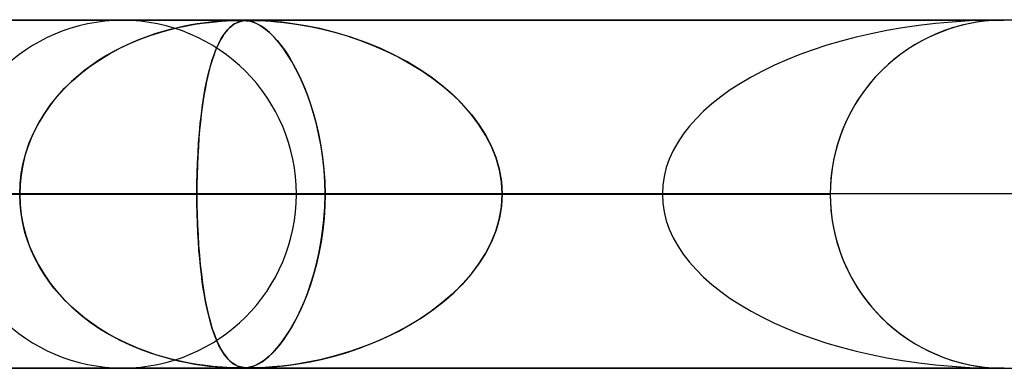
# Model space of a CAD drawing. Header units: millimetres. Extents: x -625 to 625, y -732 to 732.
# Tile 18 of 31: x -28 to 0, y 721 to 732. Entities that reach past the tile are written whole.
import ezdxf

# ---------------------------------------------------------------- set-up
doc = ezdxf.new("R2010")
doc.units = ezdxf.units.MM
doc.layers.add('HIDDEN', color=7, linetype='Continuous')
doc.layers.add('THICK', color=7, linetype='Continuous')

msp = doc.modelspace()

# ---------------------------------------------------------------- linework, layer by layer
at = {"layer": 'HIDDEN'}
for p, q in [((-431.662, 731.49), (0, 731.49)), ((0, 731.49), (-431.662, 731.49)), ((-0.331, 731.48), (-414.007, 731.48)), ((-23.479, 731.326), (-23.248, 731.367)), ((-23.183, 731.378), (-23.36, 731.348)), ((-23.248, 731.367), (-23.036, 731.399)), ((-23.019, 731.402), (-23.183, 731.378)), ((-23.036, 731.399), (-22.841, 731.424)), ((-22.87, 731.421), (-23.019, 731.402)), ((-22.735, 731.436), (-22.87, 731.421)), ((-22.841, 731.424), (-22.659, 731.443)), ((-22.605, 731.448), (-22.735, 731.436)), ((-22.659, 731.443), (-22.491, 731.457)), ((-22.468, 731.459), (-22.605, 731.448)), ((-22.491, 731.457), (-22.341, 731.467)), ((-22.333, 731.468), (-22.468, 731.459)), ((-22.341, 731.467), (-22.215, 731.474)), ((-22.209, 731.474), (-22.333, 731.468)), ((-22.215, 731.474), (-22.113, 731.478)), ((-22.108, 731.478), (-22.209, 731.474)), ((-22.185, 731.326), (-22.126, 731.367)), ((-22.109, 731.378), (-22.155, 731.348)), ((-22.126, 731.367), (-22.07, 731.399)), ((-22.113, 731.478), (-22.029, 731.479)), ((-22.066, 731.402), (-22.109, 731.378)), ((-22.027, 731.479), (-22.108, 731.478)), ((-22.07, 731.399), (-22.017, 731.424)), ((-22.025, 731.421), (-22.066, 731.402)), ((-22.029, 731.479), (-21.958, 731.48)), ((-21.958, 731.48), (-22.027, 731.479)), ((-21.987, 731.436), (-22.025, 731.421)), ((-22.017, 731.424), (-21.964, 731.443)), ((-21.947, 731.448), (-21.987, 731.436)), ((-21.964, 731.443), (-21.911, 731.457)), ((-21.896, 731.479), (-21.958, 731.48)), ((-21.953, 731.48), (-21.887, 731.479)), ((-21.903, 731.459), (-21.947, 731.448)), ((-21.911, 731.457), (-21.858, 731.467)), ((-21.854, 731.468), (-21.903, 731.459)), ((-21.84, 731.478), (-21.896, 731.479)), ((-21.887, 731.479), (-21.828, 731.477)), ((-21.858, 731.467), (-21.805, 731.474)), ((-21.802, 731.474), (-21.854, 731.468)), ((-21.785, 731.474), (-21.84, 731.478)), ((-21.828, 731.477), (-21.772, 731.472)), ((-21.805, 731.474), (-21.753, 731.478)), ((-21.75, 731.478), (-21.802, 731.474)), ((-21.723, 731.466), (-21.785, 731.474)), ((-21.772, 731.472), (-21.718, 731.465)), ((-21.753, 731.478), (-21.698, 731.479)), ((-21.696, 731.479), (-21.75, 731.478)), ((-21.649, 731.452), (-21.723, 731.466)), ((-21.718, 731.465), (-21.663, 731.455)), ((-21.698, 731.479), (-21.636, 731.48)), ((-21.636, 731.48), (-21.696, 731.479)), ((-21.663, 731.455), (-21.604, 731.439)), ((-21.564, 731.426), (-21.649, 731.452)), ((-21.636, 731.48), (-21.559, 731.479)), ((-21.564, 731.479), (-21.636, 731.48)), ((-21.604, 731.439), (-21.542, 731.418)), ((-21.481, 731.478), (-21.564, 731.479)), ((-21.467, 731.386), (-21.564, 731.426)), ((-21.559, 731.479), (-21.465, 731.477)), ((-21.542, 731.418), (-21.475, 731.39)), ((-21.374, 731.474), (-21.481, 731.478)), ((-21.475, 731.39), (-21.4, 731.351)), ((-21.358, 731.327), (-21.467, 731.386)), ((-21.465, 731.477), (-21.354, 731.473)), ((-21.226, 731.466), (-21.374, 731.474)), ((-21.354, 731.473), (-21.224, 731.466)), ((-21.021, 731.452), (-21.226, 731.466)), ((-21.224, 731.466), (-21.07, 731.456)), ((-21.07, 731.456), (-20.893, 731.441)), ((-20.755, 731.426), (-21.021, 731.452)), ((-20.893, 731.441), (-20.695, 731.42)), ((-20.435, 731.386), (-20.755, 731.426)), ((-20.695, 731.42), (-20.474, 731.392)), ((-20.474, 731.392), (-20.224, 731.354)), ((-20.067, 731.326), (-20.435, 731.386)), ((-20.224, 731.354), (-19.94, 731.303)), ((-1.034, 731.382), (-1.264, 731.328)), ((-0.802, 731.425), (-1.034, 731.382)), ((-0.571, 731.457), (-0.802, 731.425)), ((-0.341, 731.478), (-0.571, 731.457)), ((-0.113, 731.489), (-0.341, 731.478)), ((0.113, 731.489), (-0.113, 731.489)), ((-24.399, 731.09), (-24.631, 731.011)), ((-24.535, 731.045), (-24.255, 731.135)), ((-24.173, 731.159), (-24.399, 731.09)), ((-24.255, 731.135), (-23.985, 731.211)), ((-23.956, 731.219), (-24.173, 731.159)), ((-23.985, 731.211), (-23.725, 731.274)), ((-23.747, 731.269), (-23.956, 731.219)), ((-23.548, 731.312), (-23.747, 731.269)), ((-23.725, 731.274), (-23.479, 731.326)), ((-23.36, 731.348), (-23.548, 731.312)), ((-22.404, 731.09), (-22.457, 731.011)), ((-22.436, 731.045), (-22.371, 731.135)), ((-22.352, 731.159), (-22.404, 731.09)), ((-22.371, 731.135), (-22.308, 731.211)), ((-22.301, 731.219), (-22.352, 731.159)), ((-22.308, 731.211), (-22.245, 731.274)), ((-22.251, 731.269), (-22.301, 731.219)), ((-22.202, 731.312), (-22.251, 731.269)), ((-22.245, 731.274), (-22.185, 731.326)), ((-22.155, 731.348), (-22.202, 731.312)), ((-21.4, 731.351), (-21.316, 731.299)), ((-21.238, 731.244), (-21.358, 731.327)), ((-21.316, 731.299), (-21.222, 731.232)), ((-21.107, 731.134), (-21.238, 731.244)), ((-21.222, 731.232), (-21.119, 731.145)), ((-21.119, 731.145), (-21.007, 731.037)), ((-20.972, 731), (-21.107, 731.134)), ((-19.66, 731.244), (-20.067, 731.326)), ((-19.94, 731.303), (-19.623, 731.235)), ((-19.22, 731.134), (-19.66, 731.244)), ((-19.623, 731.235), (-19.278, 731.15)), ((-19.278, 731.15), (-18.907, 731.042)), ((-18.773, 730.999), (-19.22, 731.134)), ((-1.941, 731.098), (-2.159, 731)), ((-1.719, 731.185), (-1.941, 731.098)), ((-1.493, 731.262), (-1.719, 731.185)), ((-1.264, 731.328), (-1.493, 731.262)), ((-25.408, 730.679), (-25.113, 730.818)), ((-25.108, 730.82), (-25.342, 730.711)), ((-25.113, 730.818), (-24.822, 730.94)), ((-24.869, 730.921), (-25.108, 730.82)), ((-24.631, 731.011), (-24.869, 730.921)), ((-24.822, 730.94), (-24.535, 731.045)), ((-22.628, 730.679), (-22.564, 730.818)), ((-22.563, 730.82), (-22.614, 730.711)), ((-22.564, 730.818), (-22.5, 730.94)), ((-22.511, 730.921), (-22.563, 730.82)), ((-22.457, 731.011), (-22.511, 730.921)), ((-22.5, 730.94), (-22.436, 731.045)), ((-21.007, 731.037), (-20.888, 730.906)), ((-20.84, 730.847), (-20.972, 731)), ((-20.888, 730.906), (-20.769, 730.757)), ((-20.711, 730.678), (-20.84, 730.847)), ((-18.907, 731.042), (-18.517, 730.911)), ((-18.342, 730.847), (-18.773, 730.999)), ((-18.517, 730.911), (-18.131, 730.763)), ((-17.93, 730.678), (-18.342, 730.847)), ((-2.371, 730.892), (-2.578, 730.774)), ((-2.159, 731), (-2.371, 730.892)), ((-25.983, 730.352), (-25.7, 730.523)), ((-25.57, 730.594), (-25.791, 730.47)), ((-25.7, 730.523), (-25.408, 730.679)), ((-25.342, 730.711), (-25.57, 730.594)), ((-22.749, 730.352), (-22.69, 730.523)), ((-22.663, 730.594), (-22.709, 730.47)), ((-22.69, 730.523), (-22.628, 730.679)), ((-22.614, 730.711), (-22.663, 730.594)), ((-20.769, 730.757), (-20.651, 730.593)), ((-20.586, 730.493), (-20.711, 730.678)), ((-20.651, 730.593), (-20.535, 730.414)), ((-18.131, 730.763), (-17.756, 730.599)), ((-17.536, 730.493), (-17.93, 730.678)), ((-17.756, 730.599), (-17.393, 730.42)), ((-2.97, 730.513), (-3.154, 730.37)), ((-2.777, 730.648), (-2.97, 730.513)), ((-2.578, 730.774), (-2.777, 730.648)), ((-26.254, 730.167), (-25.983, 730.352)), ((-26.006, 730.337), (-26.213, 730.196)), ((-25.791, 730.47), (-26.006, 730.337)), ((-22.804, 730.167), (-22.749, 730.352)), ((-22.754, 730.337), (-22.796, 730.196)), ((-22.709, 730.47), (-22.754, 730.337)), ((-20.465, 730.295), (-20.586, 730.493)), ((-20.535, 730.414), (-20.422, 730.22)), ((-20.348, 730.084), (-20.465, 730.295)), ((-17.162, 730.295), (-17.536, 730.493)), ((-17.393, 730.42), (-17.043, 730.227)), ((-16.809, 730.084), (-17.162, 730.295)), ((-17.043, 730.227), (-16.707, 730.018)), ((-3.154, 730.37), (-3.329, 730.22)), ((-26.759, 729.757), (-26.513, 729.969)), ((-26.414, 730.048), (-26.606, 729.892)), ((-26.513, 729.969), (-26.254, 730.167)), ((-26.213, 730.196), (-26.414, 730.048)), ((-22.905, 729.757), (-22.857, 729.969)), ((-22.837, 730.048), (-22.875, 729.892)), ((-22.857, 729.969), (-22.804, 730.167)), ((-22.796, 730.196), (-22.837, 730.048)), ((-20.422, 730.22), (-20.311, 730.012)), ((-20.237, 729.859), (-20.348, 730.084)), ((-20.311, 730.012), (-20.204, 729.79)), ((-16.475, 729.859), (-16.809, 730.084)), ((-16.707, 730.018), (-16.388, 729.796)), ((-3.495, 730.065), (-3.653, 729.904)), ((-3.329, 730.22), (-3.495, 730.065)), ((-26.99, 729.533), (-26.759, 729.757)), ((-26.791, 729.728), (-26.967, 729.556)), ((-26.606, 729.892), (-26.791, 729.728)), ((-22.95, 729.533), (-22.905, 729.757)), ((-22.912, 729.728), (-22.946, 729.556)), ((-22.875, 729.892), (-22.912, 729.728)), ((-20.13, 729.62), (-20.237, 729.859)), ((-20.204, 729.79), (-20.102, 729.554)), ((-16.161, 729.62), (-16.475, 729.859)), ((-16.388, 729.796), (-16.087, 729.56)), ((-3.806, 729.733), (-3.952, 729.553)), ((-3.653, 729.904), (-3.806, 729.733)), ((-27.136, 729.375), (-27.296, 729.186)), ((-27.205, 729.296), (-26.99, 729.533)), ((-26.967, 729.556), (-27.136, 729.375)), ((-22.979, 729.375), (-23.009, 729.186)), ((-22.992, 729.296), (-22.95, 729.533)), ((-22.946, 729.556), (-22.979, 729.375)), ((-20.028, 729.365), (-20.13, 729.62)), ((-20.102, 729.554), (-20.005, 729.305)), ((-15.863, 729.365), (-16.161, 729.62)), ((-16.087, 729.56), (-15.805, 729.311)), ((-3.952, 729.553), (-4.091, 729.365)), ((-27.296, 729.186), (-27.448, 728.987)), ((-27.403, 729.048), (-27.205, 729.296)), ((-23.009, 729.186), (-23.038, 728.987)), ((-23.029, 729.048), (-22.992, 729.296)), ((-19.931, 729.092), (-20.028, 729.365)), ((-20.005, 729.305), (-19.914, 729.044)), ((-19.841, 728.805), (-19.931, 729.092)), ((-15.585, 729.092), (-15.863, 729.365)), ((-15.805, 729.311), (-15.543, 729.049)), ((-15.329, 728.805), (-15.585, 729.092)), ((-4.222, 729.169), (-4.344, 728.965)), ((-4.091, 729.365), (-4.222, 729.169)), ((-27.448, 728.987), (-27.591, 728.778)), ((-27.583, 728.79), (-27.403, 729.048)), ((-23.038, 728.987), (-23.065, 728.778)), ((-23.063, 728.79), (-23.029, 729.048)), ((-19.914, 729.044), (-19.83, 728.77)), ((-15.543, 729.049), (-15.304, 728.775)), ((-4.344, 728.965), (-4.457, 728.756)), ((-27.723, 728.56), (-27.844, 728.332)), ((-27.744, 728.522), (-27.583, 728.79)), ((-27.591, 728.778), (-27.723, 728.56)), ((-23.089, 728.56), (-23.112, 728.332)), ((-23.093, 728.522), (-23.063, 728.79)), ((-23.065, 728.778), (-23.089, 728.56)), ((-19.759, 728.503), (-19.841, 728.805)), ((-19.83, 728.77), (-19.754, 728.485)), ((-15.1, 728.503), (-15.329, 728.805)), ((-15.304, 728.775), (-15.089, 728.489)), ((-4.56, 728.54), (-4.653, 728.32)), ((-4.457, 728.756), (-4.56, 728.54)), ((-28.007, 727.961), (-27.886, 728.245)), ((-27.844, 728.332), (-27.953, 728.094)), ((-27.886, 728.245), (-27.744, 728.522)), ((-23.141, 727.961), (-23.119, 728.245)), ((-23.112, 728.332), (-23.132, 728.094)), ((-23.119, 728.245), (-23.093, 728.522)), ((-19.686, 728.189), (-19.759, 728.503)), ((-19.754, 728.485), (-19.686, 728.187)), ((-14.899, 728.189), (-15.1, 728.503)), ((-15.089, 728.489), (-14.9, 728.191)), ((-4.653, 728.32), (-4.735, 728.096)), ((-28.106, 727.671), (-28.007, 727.961)), ((-27.953, 728.094), (-28.049, 727.846)), ((-23.159, 727.671), (-23.141, 727.961)), ((-23.132, 728.094), (-23.149, 727.846)), ((-19.625, 727.862), (-19.686, 728.189)), ((-19.686, 728.187), (-19.627, 727.877)), ((-14.9, 728.191), (-14.738, 727.88)), ((-14.73, 727.862), (-14.899, 728.189)), ((-4.735, 728.096), (-4.806, 727.869)), ((-28.049, 727.846), (-28.13, 727.589)), ((-23.149, 727.846), (-23.164, 727.589)), ((-19.627, 727.877), (-19.579, 727.552)), ((-19.576, 727.525), (-19.625, 727.862)), ((-14.738, 727.88), (-14.605, 727.554)), ((-14.595, 727.525), (-14.73, 727.862)), ((-4.806, 727.869), (-4.866, 727.639)), ((-28.13, 727.589), (-28.195, 727.321)), ((-28.183, 727.378), (-28.106, 727.671)), ((-23.164, 727.589), (-23.175, 727.321)), ((-23.173, 727.378), (-23.159, 727.671)), ((-19.579, 727.552), (-19.542, 727.211)), ((-19.54, 727.181), (-19.576, 727.525)), ((-14.605, 727.554), (-14.505, 727.213)), ((-14.498, 727.181), (-14.595, 727.525)), ((-4.915, 727.408), (-4.953, 727.177)), ((-4.866, 727.639), (-4.915, 727.408)), ((-28.195, 727.321), (-28.243, 727.046)), ((-28.238, 727.082), (-28.183, 727.378)), ((-23.175, 727.321), (-23.184, 727.046)), ((-23.183, 727.082), (-23.173, 727.378)), ((-19.542, 727.211), (-19.519, 726.856)), ((-19.518, 726.835), (-19.54, 727.181)), ((-14.505, 727.213), (-14.442, 726.857)), ((-14.44, 726.835), (-14.498, 727.181)), ((-4.953, 727.177), (-4.979, 726.946)), ((-28.243, 727.046), (-28.272, 726.769)), ((-28.27, 726.786), (-28.238, 727.082)), ((-23.189, 726.786), (-23.183, 727.082)), ((-23.184, 727.046), (-23.189, 726.769)), ((-19.519, 726.856), (-19.511, 726.49)), ((-19.511, 726.49), (-19.518, 726.835)), ((-14.442, 726.857), (-14.421, 726.49)), ((-14.421, 726.49), (-14.44, 726.835)), ((-4.979, 726.946), (-4.995, 726.717)), ((-28.281, 726.49), (-28.27, 726.786)), ((-28.272, 726.769), (-28.281, 726.49)), ((-23.191, 726.49), (-23.189, 726.786)), ((-23.189, 726.769), (-23.191, 726.49)), ((-4.995, 726.717), (-5, 726.49)), ((-5, 726.49), (-415.895, 726.49)), ((-415.895, 726.49), (-5, 726.49)), ((-407.305, 726.49), (-5, 726.49)), ((-5, 726.49), (-407.305, 726.49)), ((-5, 726.49), (-394.096, 726.49)), ((-394.096, 726.49), (-5, 726.49)), ((-385.505, 726.49), (-5, 726.49)), ((-5, 726.49), (-385.505, 726.49)), ((-5, 726.49), (-372.296, 726.49)), ((-372.296, 726.49), (-5, 726.49)), ((-363.705, 726.49), (-5, 726.49)), ((-5, 726.49), (-363.705, 726.49)), ((-5, 726.49), (-350.496, 726.49)), ((-350.496, 726.49), (-5, 726.49)), ((-341.905, 726.49), (-5, 726.49)), ((-5, 726.49), (-341.905, 726.49)), ((-5, 726.49), (-328.696, 726.49)), ((-328.696, 726.49), (-5, 726.49)), ((-320.105, 726.49), (-5, 726.49)), ((-5, 726.49), (-320.105, 726.49)), ((-5, 726.49), (-306.896, 726.49)), ((-306.896, 726.49), (-5, 726.49)), ((-298.305, 726.49), (-5, 726.49)), ((-5, 726.49), (-298.305, 726.49)), ((-5, 726.49), (-285.095, 726.49)), ((-285.095, 726.49), (-5, 726.49)), ((-276.504, 726.49), (-5, 726.49)), ((-5, 726.49), (-276.504, 726.49)), ((-5, 726.49), (-263.295, 726.49)), ((-263.295, 726.49), (-5, 726.49)), ((-254.703, 726.49), (-5, 726.49)), ((-5, 726.49), (-254.703, 726.49)), ((-5, 726.49), (-241.493, 726.49)), ((-241.493, 726.49), (-5, 726.49)), ((-232.902, 726.49), (-5, 726.49)), ((-5, 726.49), (-232.902, 726.49)), ((-5, 726.49), (-219.691, 726.49)), ((-219.691, 726.49), (-5, 726.49)), ((-211.099, 726.49), (-5, 726.49)), ((-5, 726.49), (-211.099, 726.49)), ((-5, 726.49), (-197.888, 726.49)), ((-197.888, 726.49), (-5, 726.49)), ((-189.296, 726.49), (-5, 726.49)), ((-5, 726.49), (-189.296, 726.49)), ((-5, 726.49), (-176.084, 726.49)), ((-176.084, 726.49), (-5, 726.49)), ((-167.492, 726.49), (-5, 726.49)), ((-5, 726.49), (-167.492, 726.49)), ((-5, 726.49), (-154.279, 726.49)), ((-154.279, 726.49), (-5, 726.49)), ((-145.685, 726.49), (-5, 726.49)), ((-5, 726.49), (-145.685, 726.49)), ((-5, 726.49), (-132.471, 726.49)), ((-132.471, 726.49), (-5, 726.49)), ((-123.876, 726.49), (-5, 726.49)), ((-5, 726.49), (-123.876, 726.49)), ((-5, 726.49), (-110.66, 726.49)), ((-110.66, 726.49), (-5, 726.49)), ((-102.063, 726.49), (-5, 726.49)), ((-5, 726.49), (-102.063, 726.49)), ((-5, 726.49), (-88.842, 726.49)), ((-88.842, 726.49), (-5, 726.49)), ((-80.241, 726.49), (-5, 726.49)), ((-5, 726.49), (-80.241, 726.49)), ((-5, 726.49), (-67.012, 726.49)), ((-67.012, 726.49), (-5, 726.49)), ((-58.403, 726.49), (-5, 726.49)), ((-5, 726.49), (-58.403, 726.49)), ((-5, 726.49), (-45.153, 726.49)), ((-45.153, 726.49), (-5, 726.49)), ((-36.52, 726.49), (-5, 726.49)), ((-5, 726.49), (-36.52, 726.49)), ((-23.191, 726.49), (-36.52, 726.49)), ((-36.52, 726.49), (-23.191, 726.49)), ((-28.272, 726.211), (-28.281, 726.49)), ((-28.281, 726.49), (-28.27, 726.194)), ((-23.191, 726.49), (-23.189, 726.194)), ((-5, 726.49), (-23.191, 726.49)), ((-23.191, 726.49), (-5, 726.49)), ((-23.189, 726.21), (-23.191, 726.49)), ((-20.335, 726.49), (-19.511, 726.49)), ((-20.335, 726.49), (-19.511, 726.49)), ((-19.519, 726.123), (-19.511, 726.49)), ((-19.511, 726.49), (-19.518, 726.145)), ((-19.511, 726.49), (-9.822, 726.49)), ((-9.822, 726.49), (-19.511, 726.49)), ((-14.442, 726.123), (-14.421, 726.49)), ((-14.421, 726.49), (-14.44, 726.145)), ((-14.421, 726.49), (-5, 726.49)), ((-5, 726.49), (-14.421, 726.49)), ((-5, 726.49), (-14.421, 726.49)), ((-14.421, 726.49), (-5, 726.49)), ((-5, 726.49), (-5, 726.49)), ((-5, 726.49), (-4.995, 726.263)), ((-5, 726.49), (-5, 726.49)), ((-5, 726.49), (-5, 726.49)), ((-5, 726.49), (-5, 726.49)), ((-5, 726.49), (-5, 726.49)), ((-5, 726.49), (-5, 726.49)), ((-5, 726.49), (-5, 726.49)), ((-5, 726.49), (-5, 726.49)), ((-5, 726.49), (-5, 726.49)), ((-5, 726.49), (-5, 726.49)), ((-5, 726.49), (-5, 726.49)), ((-5, 726.49), (-5, 726.49)), ((-5, 726.49), (-5, 726.49)), ((-5, 726.49), (-5, 726.49)), ((-5, 726.49), (-5, 726.49)), ((-5, 726.49), (-5, 726.49)), ((-5, 726.49), (-5, 726.49)), ((-5, 726.49), (-5, 726.49)), ((-5, 726.49), (-5, 726.49)), ((-5, 726.49), (-5, 726.49)), ((-5, 726.49), (-5, 726.49)), ((-5, 726.49), (-5, 726.49)), ((-5, 726.49), (-5, 726.49)), ((-5, 726.49), (-5, 726.49)), ((-5, 726.49), (-5, 726.49)), ((-5, 726.49), (-5, 726.49)), ((-5, 726.49), (-5, 726.49)), ((-5, 726.49), (-5, 726.49)), ((-5, 726.49), (-5, 726.49)), ((-5, 726.49), (-5, 726.49)), ((-5, 726.49), (-5, 726.49)), ((-5, 726.49), (-5, 726.49)), ((-5, 726.49), (-5, 726.49)), ((-5, 726.49), (-5, 726.49)), ((-5, 726.49), (-5, 726.49)), ((-5, 726.49), (-5, 726.49)), ((-5, 726.49), (-5, 726.49)), ((-5, 726.49), (-5, 726.49)), ((-5, 726.49), (-5, 726.49)), ((-5, 726.49), (-5, 726.49)), ((-4.995, 726.263), (-4.979, 726.034)), ((-28.243, 725.934), (-28.272, 726.211)), ((-28.27, 726.194), (-28.238, 725.898)), ((-23.184, 725.931), (-23.189, 726.21)), ((-23.189, 726.194), (-23.183, 725.898)), ((-19.542, 725.767), (-19.519, 726.123)), ((-19.518, 726.145), (-19.54, 725.799)), ((-14.505, 725.767), (-14.442, 726.123)), ((-14.44, 726.145), (-14.498, 725.799)), ((-4.979, 726.034), (-4.953, 725.803)), ((-28.195, 725.659), (-28.243, 725.934)), ((-28.238, 725.898), (-28.183, 725.603)), ((-23.175, 725.655), (-23.184, 725.931)), ((-23.183, 725.898), (-23.173, 725.603)), ((-19.579, 725.426), (-19.542, 725.767)), ((-19.54, 725.799), (-19.576, 725.455)), ((-14.605, 725.426), (-14.505, 725.767)), ((-14.498, 725.799), (-14.595, 725.455)), ((-4.953, 725.803), (-4.915, 725.572)), ((-28.13, 725.391), (-28.195, 725.659)), ((-28.183, 725.603), (-28.106, 725.309)), ((-23.163, 725.386), (-23.175, 725.655)), ((-23.173, 725.603), (-23.159, 725.309)), ((-19.628, 725.1), (-19.579, 725.426)), ((-19.576, 725.455), (-19.625, 725.118)), ((-14.738, 725.1), (-14.605, 725.426)), ((-14.595, 725.455), (-14.73, 725.118)), ((-4.915, 725.572), (-4.866, 725.341)), ((-28.049, 725.134), (-28.13, 725.391)), ((-28.106, 725.309), (-28.007, 725.019)), ((-27.953, 724.886), (-28.049, 725.134)), ((-23.148, 725.127), (-23.163, 725.386)), ((-23.159, 725.309), (-23.141, 725.019)), ((-4.866, 725.341), (-4.806, 725.111)), ((-28.007, 725.019), (-27.886, 724.735)), ((-27.844, 724.648), (-27.953, 724.886)), ((-23.131, 724.878), (-23.148, 725.127)), ((-23.141, 725.019), (-23.119, 724.735)), ((-23.111, 724.639), (-23.131, 724.878)), ((-19.687, 724.789), (-19.628, 725.1)), ((-19.625, 725.118), (-19.686, 724.791)), ((-14.9, 724.789), (-14.738, 725.1)), ((-14.73, 725.118), (-14.899, 724.791)), ((-4.806, 725.111), (-4.735, 724.884)), ((-4.735, 724.884), (-4.653, 724.66)), ((-27.886, 724.735), (-27.744, 724.458)), ((-27.723, 724.42), (-27.844, 724.648)), ((-23.119, 724.735), (-23.093, 724.458)), ((-23.088, 724.41), (-23.111, 724.639)), ((-19.686, 724.791), (-19.759, 724.477)), ((-19.755, 724.491), (-19.687, 724.789)), ((-14.899, 724.791), (-15.1, 724.477)), ((-15.089, 724.491), (-14.9, 724.789)), ((-4.653, 724.66), (-4.56, 724.44)), ((-27.744, 724.458), (-27.583, 724.19)), ((-27.591, 724.202), (-27.723, 724.42)), ((-23.093, 724.458), (-23.063, 724.19)), ((-23.063, 724.191), (-23.088, 724.41)), ((-19.759, 724.477), (-19.841, 724.175)), ((-19.832, 724.205), (-19.755, 724.491)), ((-15.1, 724.477), (-15.329, 724.175)), ((-15.304, 724.205), (-15.089, 724.491)), ((-4.56, 724.44), (-4.457, 724.224)), ((-27.448, 723.993), (-27.591, 724.202)), ((-27.583, 724.19), (-27.403, 723.932)), ((-23.036, 723.982), (-23.063, 724.191)), ((-23.063, 724.19), (-23.029, 723.932)), ((-19.841, 724.175), (-19.931, 723.888)), ((-19.916, 723.931), (-19.832, 724.205)), ((-15.329, 724.175), (-15.585, 723.888)), ((-15.543, 723.931), (-15.304, 724.205)), ((-4.457, 724.224), (-4.344, 724.015)), ((-4.344, 724.015), (-4.222, 723.811)), ((-27.296, 723.794), (-27.448, 723.993)), ((-27.403, 723.932), (-27.205, 723.684)), ((-27.136, 723.605), (-27.296, 723.794)), ((-23.007, 723.782), (-23.036, 723.982)), ((-23.029, 723.932), (-22.992, 723.684)), ((-22.977, 723.592), (-23.007, 723.782)), ((-19.931, 723.888), (-20.028, 723.616)), ((-20.008, 723.669), (-19.916, 723.931)), ((-15.585, 723.888), (-15.863, 723.616)), ((-15.805, 723.669), (-15.543, 723.931)), ((-4.222, 723.811), (-4.091, 723.615)), ((-27.205, 723.684), (-26.99, 723.447)), ((-26.967, 723.424), (-27.136, 723.605)), ((-26.99, 723.447), (-26.759, 723.223)), ((-22.992, 723.684), (-22.95, 723.447)), ((-22.944, 723.412), (-22.977, 723.592)), ((-22.95, 723.447), (-22.905, 723.223)), ((-20.028, 723.616), (-20.13, 723.36)), ((-20.105, 723.42), (-20.008, 723.669)), ((-15.863, 723.616), (-16.161, 723.36)), ((-16.087, 723.42), (-15.805, 723.669)), ((-4.091, 723.615), (-3.952, 723.427)), ((-26.791, 723.252), (-26.967, 723.424)), ((-26.606, 723.089), (-26.791, 723.252)), ((-26.759, 723.223), (-26.513, 723.011)), ((-22.909, 723.239), (-22.944, 723.412)), ((-22.872, 723.075), (-22.909, 723.239)), ((-22.905, 723.223), (-22.857, 723.011)), ((-20.314, 722.962), (-20.207, 723.184)), ((-20.13, 723.36), (-20.237, 723.121)), ((-20.207, 723.184), (-20.105, 723.42)), ((-16.707, 722.962), (-16.388, 723.184)), ((-16.161, 723.36), (-16.475, 723.121)), ((-16.388, 723.184), (-16.087, 723.42)), ((-3.952, 723.427), (-3.806, 723.247)), ((-3.806, 723.247), (-3.653, 723.076)), ((-26.414, 722.932), (-26.606, 723.089)), ((-26.513, 723.011), (-26.254, 722.813)), ((-26.213, 722.784), (-26.414, 722.932)), ((-22.833, 722.919), (-22.872, 723.075)), ((-22.857, 723.011), (-22.804, 722.813)), ((-22.792, 722.77), (-22.833, 722.919)), ((-20.348, 722.896), (-20.465, 722.685)), ((-20.425, 722.753), (-20.314, 722.962)), ((-20.237, 723.121), (-20.348, 722.896)), ((-16.809, 722.896), (-17.162, 722.685)), ((-17.043, 722.753), (-16.707, 722.962)), ((-16.475, 723.121), (-16.809, 722.896)), ((-3.653, 723.076), (-3.495, 722.915)), ((-3.495, 722.915), (-3.329, 722.76)), ((-26.254, 722.813), (-25.983, 722.628)), ((-26.006, 722.643), (-26.213, 722.784)), ((-25.791, 722.51), (-26.006, 722.643)), ((-25.983, 722.628), (-25.7, 722.457)), ((-22.804, 722.813), (-22.749, 722.628)), ((-22.749, 722.63), (-22.792, 722.77)), ((-22.704, 722.497), (-22.749, 722.63)), ((-22.749, 722.628), (-22.69, 722.457)), ((-20.465, 722.685), (-20.586, 722.487)), ((-20.539, 722.56), (-20.425, 722.753)), ((-17.162, 722.685), (-17.536, 722.487)), ((-17.393, 722.56), (-17.043, 722.753)), ((-3.329, 722.76), (-3.154, 722.61)), ((-3.154, 722.61), (-2.97, 722.468)), ((-25.57, 722.385), (-25.791, 722.51)), ((-25.7, 722.457), (-25.408, 722.301)), ((-25.342, 722.269), (-25.57, 722.385)), ((-22.657, 722.372), (-22.704, 722.497)), ((-22.69, 722.457), (-22.628, 722.301)), ((-22.608, 722.255), (-22.657, 722.372)), ((-20.774, 722.217), (-20.656, 722.381)), ((-20.586, 722.487), (-20.711, 722.302)), ((-20.656, 722.381), (-20.539, 722.56)), ((-18.131, 722.217), (-17.756, 722.381)), ((-17.536, 722.487), (-17.93, 722.302)), ((-17.756, 722.381), (-17.393, 722.56)), ((-2.97, 722.468), (-2.777, 722.332)), ((-2.777, 722.332), (-2.578, 722.206)), ((-25.408, 722.301), (-25.113, 722.162)), ((-25.108, 722.16), (-25.342, 722.269)), ((-25.113, 722.162), (-24.822, 722.04)), ((-24.869, 722.059), (-25.108, 722.16)), ((-24.631, 721.969), (-24.869, 722.059)), ((-24.822, 722.04), (-24.535, 721.935)), ((-22.628, 722.301), (-22.564, 722.162)), ((-22.557, 722.147), (-22.608, 722.255)), ((-22.564, 722.162), (-22.5, 722.04)), ((-22.504, 722.047), (-22.557, 722.147)), ((-22.45, 721.958), (-22.504, 722.047)), ((-22.5, 722.04), (-22.436, 721.935)), ((-21.013, 721.938), (-20.894, 722.068)), ((-20.84, 722.133), (-20.972, 721.981)), ((-20.894, 722.068), (-20.774, 722.217)), ((-20.711, 722.302), (-20.84, 722.133)), ((-18.907, 721.938), (-18.517, 722.068)), ((-18.342, 722.133), (-18.773, 721.981)), ((-18.517, 722.068), (-18.131, 722.217)), ((-17.93, 722.302), (-18.342, 722.133)), ((-2.578, 722.206), (-2.371, 722.088)), ((-2.371, 722.088), (-2.159, 721.98)), ((-24.399, 721.89), (-24.631, 721.969)), ((-24.535, 721.935), (-24.255, 721.845)), ((-24.173, 721.821), (-24.399, 721.89)), ((-24.255, 721.845), (-23.985, 721.769)), ((-23.956, 721.761), (-24.173, 721.821)), ((-23.985, 721.769), (-23.725, 721.706)), ((-23.747, 721.711), (-23.956, 721.761)), ((-22.397, 721.88), (-22.45, 721.958)), ((-22.436, 721.935), (-22.371, 721.845)), ((-22.345, 721.812), (-22.397, 721.88)), ((-22.371, 721.845), (-22.308, 721.769)), ((-22.293, 721.753), (-22.345, 721.812)), ((-22.308, 721.769), (-22.245, 721.706)), ((-22.243, 721.703), (-22.293, 721.753)), ((-21.32, 721.677), (-21.227, 721.745)), ((-21.107, 721.846), (-21.238, 721.736)), ((-21.227, 721.745), (-21.124, 721.83)), ((-21.124, 721.83), (-21.013, 721.938)), ((-20.972, 721.981), (-21.107, 721.846)), ((-19.94, 721.677), (-19.623, 721.745)), ((-19.22, 721.846), (-19.66, 721.736)), ((-19.623, 721.745), (-19.278, 721.83)), ((-19.278, 721.83), (-18.907, 721.938)), ((-18.773, 721.981), (-19.22, 721.846)), ((-2.159, 721.98), (-1.941, 721.882)), ((-1.941, 721.882), (-1.719, 721.795)), ((-1.719, 721.795), (-1.493, 721.718)), ((0, 721.49), (-431.662, 721.49)), ((-431.662, 721.49), (0, 721.49)), ((-414.007, 721.5), (-0.316, 721.5)), ((-414.007, 721.5), (-0.316, 721.5)), ((-392.208, 721.5), (-0.316, 721.5)), ((-370.41, 721.5), (-0.316, 721.5)), ((-348.612, 721.5), (-0.316, 721.5)), ((-326.813, 721.5), (-0.316, 721.5)), ((-305.015, 721.5), (-0.316, 721.5)), ((-283.217, 721.5), (-0.316, 721.5)), ((-261.418, 721.5), (-0.316, 721.5)), ((-239.62, 721.5), (-0.316, 721.5)), ((-217.822, 721.5), (-0.315, 721.5)), ((-196.024, 721.5), (-0.316, 721.5)), ((-174.225, 721.5), (-0.316, 721.5)), ((-152.427, 721.5), (-0.316, 721.5)), ((-130.629, 721.5), (-0.316, 721.5)), ((-108.83, 721.5), (-0.316, 721.5)), ((-87.032, 721.5), (-0.316, 721.5)), ((-65.233, 721.5), (-0.315, 721.5)), ((-43.435, 721.5), (-0.316, 721.5)), ((-23.548, 721.668), (-23.747, 721.711)), ((-23.725, 721.706), (-23.479, 721.654)), ((-23.36, 721.632), (-23.548, 721.668)), ((-23.479, 721.654), (-23.248, 721.613)), ((-23.183, 721.602), (-23.36, 721.632)), ((-23.248, 721.613), (-23.036, 721.581)), ((-23.019, 721.578), (-23.183, 721.602)), ((-23.036, 721.581), (-22.841, 721.556)), ((-22.87, 721.559), (-23.019, 721.578)), ((-22.735, 721.544), (-22.87, 721.559)), ((-22.841, 721.556), (-22.659, 721.537)), ((-22.605, 721.532), (-22.735, 721.544)), ((-22.659, 721.537), (-22.491, 721.523)), ((-22.468, 721.521), (-22.605, 721.532)), ((-22.491, 721.523), (-22.341, 721.513)), ((-22.333, 721.512), (-22.468, 721.521)), ((-22.341, 721.513), (-22.215, 721.506)), ((-22.209, 721.506), (-22.333, 721.512)), ((-22.245, 721.706), (-22.185, 721.654)), ((-22.194, 721.661), (-22.243, 721.703)), ((-22.215, 721.506), (-22.113, 721.502)), ((-22.108, 721.502), (-22.209, 721.506)), ((-22.147, 721.627), (-22.194, 721.661)), ((-22.185, 721.654), (-22.126, 721.613)), ((-22.102, 721.598), (-22.147, 721.627)), ((-22.126, 721.613), (-22.07, 721.581)), ((-22.113, 721.502), (-22.029, 721.5)), ((-22.027, 721.501), (-22.108, 721.502)), ((-22.059, 721.575), (-22.102, 721.598)), ((-22.07, 721.581), (-22.017, 721.556)), ((-22.018, 721.556), (-22.059, 721.575)), ((-22.029, 721.5), (-21.958, 721.5)), ((-21.958, 721.5), (-22.027, 721.501)), ((-21.979, 721.542), (-22.018, 721.556)), ((-22.017, 721.556), (-21.964, 721.537)), ((-21.939, 721.53), (-21.979, 721.542)), ((-21.964, 721.537), (-21.911, 721.523)), ((-21.896, 721.501), (-21.958, 721.5)), ((-21.958, 721.5), (-21.892, 721.501)), ((-21.894, 721.519), (-21.939, 721.53)), ((-21.911, 721.523), (-21.858, 721.513)), ((-21.84, 721.502), (-21.896, 721.501)), ((-21.844, 721.511), (-21.894, 721.519)), ((-21.892, 721.501), (-21.832, 721.503)), ((-21.858, 721.513), (-21.805, 721.506)), ((-21.791, 721.505), (-21.844, 721.511)), ((-21.785, 721.506), (-21.84, 721.502)), ((-21.832, 721.503), (-21.776, 721.507)), ((-21.805, 721.506), (-21.753, 721.502)), ((-21.738, 721.502), (-21.791, 721.505)), ((-21.723, 721.514), (-21.785, 721.506)), ((-21.776, 721.507), (-21.722, 721.514)), ((-21.753, 721.502), (-21.698, 721.5)), ((-21.684, 721.5), (-21.738, 721.502)), ((-21.649, 721.528), (-21.723, 721.514)), ((-21.722, 721.514), (-21.666, 721.524)), ((-21.698, 721.5), (-21.636, 721.5)), ((-21.666, 721.524), (-21.608, 721.539)), ((-21.564, 721.554), (-21.649, 721.528)), ((-21.644, 721.5), (-21.645, 721.5)), ((-21.642, 721.5), (-21.644, 721.5)), ((-21.64, 721.5), (-21.642, 721.5)), ((-21.639, 721.5), (-21.64, 721.5)), ((-21.637, 721.5), (-21.639, 721.5)), ((-21.636, 721.5), (-21.637, 721.5)), ((-21.636, 721.5), (-21.559, 721.501)), ((-21.564, 721.501), (-21.636, 721.5)), ((-21.636, 721.5), (-0.316, 721.5)), ((-21.608, 721.539), (-21.546, 721.56)), ((-21.467, 721.594), (-21.564, 721.554)), ((-21.481, 721.502), (-21.564, 721.501)), ((-21.559, 721.501), (-21.465, 721.503)), ((-21.546, 721.56), (-21.479, 721.588)), ((-21.374, 721.506), (-21.481, 721.502)), ((-21.479, 721.588), (-21.405, 721.626)), ((-21.358, 721.654), (-21.467, 721.594)), ((-21.465, 721.503), (-21.354, 721.507)), ((-21.405, 721.626), (-21.32, 721.677)), ((-21.226, 721.514), (-21.374, 721.506)), ((-21.238, 721.736), (-21.358, 721.654)), ((-21.354, 721.507), (-21.224, 721.514)), ((-21.021, 721.528), (-21.226, 721.514)), ((-21.224, 721.514), (-21.07, 721.524)), ((-21.07, 721.524), (-20.893, 721.539)), ((-20.755, 721.554), (-21.021, 721.528)), ((-20.893, 721.539), (-20.695, 721.56)), ((-20.435, 721.594), (-20.755, 721.554)), ((-20.695, 721.56), (-20.474, 721.588)), ((-20.474, 721.588), (-20.224, 721.626)), ((-20.067, 721.654), (-20.435, 721.594)), ((-20.224, 721.626), (-19.94, 721.677)), ((-19.66, 721.736), (-20.067, 721.654)), ((-1.493, 721.718), (-1.264, 721.653)), ((-1.264, 721.653), (-1.034, 721.598)), ((-1.034, 721.598), (-0.802, 721.555)), ((-0.802, 721.555), (-0.571, 721.523)), ((-0.571, 721.523), (-0.341, 721.502)), ((-0.341, 721.502), (-0.113, 721.491)), ((-0.113, 721.491), (0.113, 721.491))]:
    msp.add_line(p, q, dxfattribs=at)
for start, end in [(0, 180), (180, 0)]:
    msp.add_arc((-25.325, 726.49), 4.99, start, end, dxfattribs=at)
for major_axis, ratio, start_param, end_param in [((-9.822, 0), 0.509041, -1.570796, 0), ((5, 0), 1, 1.570796, 3.141593), ((5, 0), 1, 0, 1.570796), ((-9.822, 0), 0.509041, 0, 1.570796), ((5, 0), 1, 3.141593, 4.712389), ((5, 0), 1, -1.570796, 0)]:
    msp.add_ellipse((0, 726.49), major_axis=major_axis, ratio=ratio, start_param=start_param, end_param=end_param, dxfattribs=at)
at = {"layer": 'THICK'}
for p, q in [((-556.5, 731.5), (556.5, 731.5)), ((556.5, 726.5), (-556.5, 726.5))]:
    msp.add_line(p, q, dxfattribs=at)

doc.saveas('drawing.dxf')
